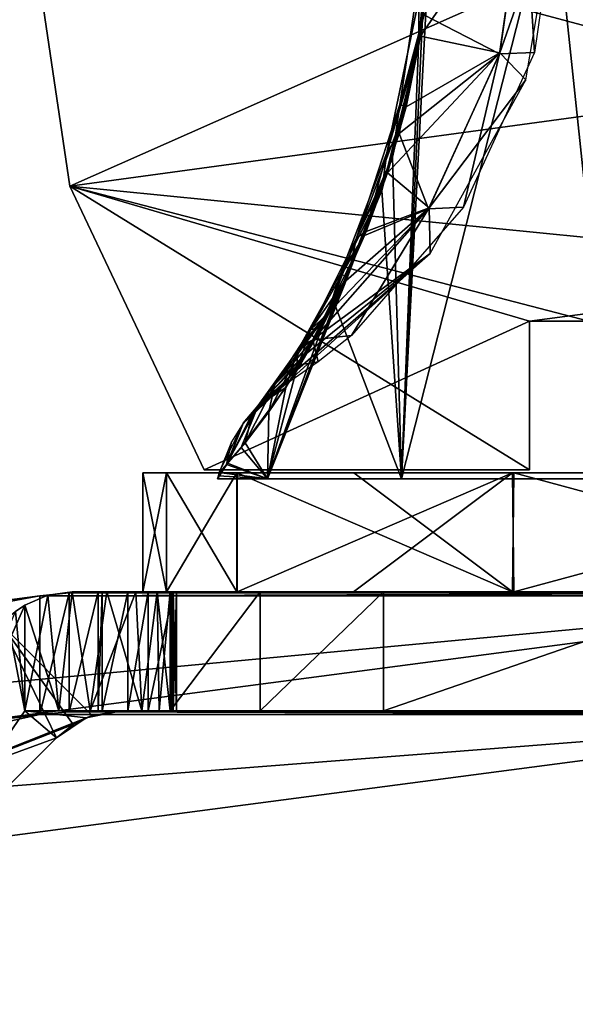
# Model space of a CAD drawing. Header units: millimetres. Extents: x -229 to 223, y -69 to 475.
# Tile 3 of 92: x -113 to -94, y -58 to -25. Entities that reach past the tile are written whole.
import ezdxf

# ---------------------------------------------------------------- set-up
doc = ezdxf.new("R2010")
doc.units = ezdxf.units.MM
doc.header["$LTSCALE"] = 65.185185
for name, color, linetype in [('10', 7, 'CONTINUOUS'), ('50', 7, 'CONTINUOUS'), ('52', 7, 'CONTINUOUS'), ('53', 7, 'CONTINUOUS'), ('57', 7, 'CONTINUOUS'), ('58', 7, 'CONTINUOUS'), ('59', 7, 'CONTINUOUS'), ('60', 7, 'CONTINUOUS'), ('712', 7, 'CONTINUOUS'), ('713', 7, 'CONTINUOUS'), ('723', 7, 'CONTINUOUS'), ('726', 7, 'CONTINUOUS'), ('728', 7, 'CONTINUOUS'), ('729', 7, 'CONTINUOUS'), ('73', 7, 'CONTINUOUS'), ('731', 7, 'CONTINUOUS'), ('732', 7, 'CONTINUOUS'), ('733', 7, 'CONTINUOUS'), ('735', 7, 'CONTINUOUS'), ('736', 7, 'CONTINUOUS'), ('737', 7, 'CONTINUOUS'), ('738', 7, 'CONTINUOUS'), ('739', 7, 'CONTINUOUS'), ('74', 7, 'CONTINUOUS'), ('75', 7, 'CONTINUOUS'), ('775', 7, 'CONTINUOUS'), ('778', 7, 'CONTINUOUS'), ('779', 7, 'CONTINUOUS'), ('780', 7, 'CONTINUOUS'), ('781', 7, 'CONTINUOUS'), ('782', 7, 'CONTINUOUS'), ('783', 7, 'CONTINUOUS'), ('8', 7, 'CONTINUOUS'), ('9', 7, 'CONTINUOUS')]:
    doc.layers.add(name, color=color, linetype=linetype)

msp = doc.modelspace()

# ---------------------------------------------------------------- linework, layer by layer
at = {"layer": '10', "color": 7, "linetype": 'Continuous'}
for points in [[(-110.95, -30.15, 1.5), (-112.5, -19.7, 1.5), (-110.95, -30.15, -1.5), (-110.95, -30.15, 1.5)], [(-112.5, -19.7, 1.5), (-112.5, -19.7, -1.5), (-110.95, -30.15, -1.5), (-112.5, -19.7, 1.5)], [(-106.433, -39.7, 1.5), (-110.95, -30.15, 1.5), (-106.433, -39.7, -1.5), (-106.433, -39.7, 1.5)], [(-110.95, -30.15, 1.5), (-110.95, -30.15, -1.5), (-106.433, -39.7, -1.5), (-110.95, -30.15, 1.5)]]:
    msp.add_3dface(points, dxfattribs=at)
at = {"layer": '50', "color": 7, "linetype": 'Continuous'}
for points in [[(-94.713, -20, -42.799), (-92.602, -40, -53.213), (-99.806, -40, -37.288), (-94.713, -20, -42.799)], [(-98.764, -20, -31.795), (-94.713, -20, -42.799), (-99.806, -40, -37.288), (-98.764, -20, -31.795)], [(-99.111, -24.722, -31.157), (-98.764, -20, -31.795), (-99.806, -40, -37.288), (-99.111, -24.722, -31.157)], [(-89.447, -20, -53.275), (-92.602, -40, -53.213), (-94.713, -20, -42.799), (-89.447, -20, -53.275)], [(-100.102, -29.175, -29.206), (-99.111, -24.722, -31.157), (-99.806, -40, -37.288), (-100.102, -29.175, -29.206)], [(-101.587, -33.129, -25.809), (-100.102, -29.175, -29.206), (-104.309, -40, -20.398), (-101.587, -33.129, -25.809)], [(-104.309, -40, -20.398), (-100.102, -29.175, -29.206), (-99.806, -40, -37.288), (-104.309, -40, -20.398)], [(-102.454, -34.864, -23.468), (-101.587, -33.129, -25.809), (-104.309, -40, -20.398), (-102.454, -34.864, -23.468)], [(-103.36, -36.412, -20.6), (-102.454, -34.864, -23.468), (-104.309, -40, -20.398), (-103.36, -36.412, -20.6)], [(-104.257, -37.739, -17.096), (-103.36, -36.412, -20.6), (-104.309, -40, -20.398), (-104.257, -37.739, -17.096)], [(-105.06, -38.784, -12.9), (-104.257, -37.739, -17.096), (-104.309, -40, -20.398), (-105.06, -38.784, -12.9)], [(-105.65, -39.476, -8.131), (-105.06, -38.784, -12.9), (-104.309, -40, -20.398), (-105.65, -39.476, -8.131)], [(-105.959, -39.892, -3), (-105.65, -39.476, -8.131), (-105.989, -40, -3), (-105.959, -39.892, -3)], [(-105.989, -40, -3), (-105.65, -39.476, -8.131), (-104.309, -40, -20.398), (-105.989, -40, -3)], [(-105.929, -39.783, -3), (-105.65, -39.476, -8.131), (-105.959, -39.892, -3), (-105.929, -39.783, -3)]]:
    msp.add_3dface(points, dxfattribs=at)
at = {"layer": '52', "color": 7, "linetype": 'Continuous'}
for points in [[(-96.495, -25.668, -15.932), (-95.686, -19.981, -16.064), (-99.161, -25.114, -27.92), (-96.495, -25.668, -15.932)], [(-99.161, -25.114, -27.92), (-95.686, -19.981, -16.064), (-98.746, -20, -28.818), (-99.161, -25.114, -27.92)], [(-96.495, -25.668, -15.932), (-94.512, -20, -3.002), (-95.686, -19.981, -16.064), (-96.495, -25.668, -15.932)], [(-95.623, -26.573, -3.001), (-94.512, -20, -3.002), (-96.495, -25.668, -15.932), (-95.623, -26.573, -3.001)], [(-99.644, -27.488, -26.793), (-96.495, -25.668, -15.932), (-99.161, -25.114, -27.92), (-99.644, -27.488, -26.793)], [(-98.867, -30.888, -15.543), (-96.495, -25.668, -15.932), (-100.274, -29.707, -25.162), (-98.867, -30.888, -15.543)], [(-100.274, -29.707, -25.162), (-96.495, -25.668, -15.932), (-99.644, -27.488, -26.793), (-100.274, -29.707, -25.162)], [(-98.867, -30.888, -15.543), (-95.623, -26.573, -3.001), (-96.495, -25.668, -15.932), (-98.867, -30.888, -15.543)], [(-98.833, -32.416, -3.001), (-95.623, -26.573, -3.001), (-98.867, -30.888, -15.543), (-98.833, -32.416, -3.001)], [(-100.993, -31.684, -23.008), (-98.867, -30.888, -15.543), (-100.274, -29.707, -25.162), (-100.993, -31.684, -23.008)], [(-102.775, -35.315, -15.188), (-98.833, -32.416, -3.001), (-98.867, -30.888, -15.543), (-102.775, -35.315, -15.188)], [(-102.775, -35.315, -15.188), (-98.867, -30.888, -15.543), (-102.286, -34.448, -17.882), (-102.775, -35.315, -15.188)], [(-102.286, -34.448, -17.882), (-98.867, -30.888, -15.543), (-101.76, -33.417, -20.225), (-102.286, -34.448, -17.882)], [(-101.76, -33.417, -20.225), (-98.867, -30.888, -15.543), (-100.993, -31.684, -23.008), (-101.76, -33.417, -20.225)], [(-103.786, -36.88, -3), (-98.833, -32.416, -3.001), (-103.565, -36.561, -8.216), (-103.786, -36.88, -3)], [(-103.565, -36.561, -8.216), (-98.833, -32.416, -3.001), (-103.121, -35.883, -12.763), (-103.565, -36.561, -8.216)], [(-103.121, -35.883, -12.763), (-98.833, -32.416, -3.001), (-102.775, -35.315, -15.188), (-103.121, -35.883, -12.763)]]:
    msp.add_3dface(points, dxfattribs=at)
at = {"layer": '53', "color": 7, "linetype": 'Continuous'}
for points in [[(-99.161, -25.114, -27.92), (-98.746, -20, -28.818), (-99.031, -21.933, -30.527), (-99.161, -25.114, -27.92)], [(-98.764, -20, -31.795), (-99.111, -24.722, -31.157), (-99.031, -21.933, -30.527), (-98.764, -20, -31.795)], [(-99.111, -24.722, -31.157), (-99.852, -27.412, -28.872), (-99.031, -21.933, -30.527), (-99.111, -24.722, -31.157)], [(-99.852, -27.412, -28.872), (-99.161, -25.114, -27.92), (-99.031, -21.933, -30.527), (-99.852, -27.412, -28.872)], [(-99.111, -24.722, -31.157), (-100.102, -29.175, -29.206), (-99.852, -27.412, -28.872), (-99.111, -24.722, -31.157)], [(-99.644, -27.488, -26.793), (-99.161, -25.114, -27.92), (-99.852, -27.412, -28.872), (-99.644, -27.488, -26.793)], [(-100.102, -29.175, -29.206), (-101.318, -31.892, -25.383), (-99.852, -27.412, -28.872), (-100.102, -29.175, -29.206)], [(-101.318, -31.892, -25.383), (-99.644, -27.488, -26.793), (-99.852, -27.412, -28.872), (-101.318, -31.892, -25.383)], [(-100.274, -29.707, -25.162), (-99.644, -27.488, -26.793), (-101.318, -31.892, -25.383), (-100.274, -29.707, -25.162)], [(-100.102, -29.175, -29.206), (-101.587, -33.129, -25.809), (-101.318, -31.892, -25.383), (-100.102, -29.175, -29.206)], [(-100.993, -31.684, -23.008), (-100.274, -29.707, -25.162), (-101.318, -31.892, -25.383), (-100.993, -31.684, -23.008)], [(-101.76, -33.417, -20.225), (-100.993, -31.684, -23.008), (-102.859, -34.982, -20.535), (-101.76, -33.417, -20.225)], [(-102.859, -34.982, -20.535), (-100.993, -31.684, -23.008), (-101.318, -31.892, -25.383), (-102.859, -34.982, -20.535)], [(-102.454, -34.864, -23.468), (-102.859, -34.982, -20.535), (-101.318, -31.892, -25.383), (-102.454, -34.864, -23.468)], [(-101.587, -33.129, -25.809), (-102.454, -34.864, -23.468), (-101.318, -31.892, -25.383), (-101.587, -33.129, -25.809)], [(-102.286, -34.448, -17.882), (-101.76, -33.417, -20.225), (-102.859, -34.982, -20.535), (-102.286, -34.448, -17.882)], [(-102.775, -35.315, -15.188), (-102.286, -34.448, -17.882), (-104.065, -36.82, -14.943), (-102.775, -35.315, -15.188)], [(-104.065, -36.82, -14.943), (-102.286, -34.448, -17.882), (-102.859, -34.982, -20.535), (-104.065, -36.82, -14.943)], [(-103.36, -36.412, -20.6), (-104.257, -37.739, -17.096), (-102.859, -34.982, -20.535), (-103.36, -36.412, -20.6)], [(-104.257, -37.739, -17.096), (-104.065, -36.82, -14.943), (-102.859, -34.982, -20.535), (-104.257, -37.739, -17.096)], [(-102.454, -34.864, -23.468), (-103.36, -36.412, -20.6), (-102.859, -34.982, -20.535), (-102.454, -34.864, -23.468)], [(-103.121, -35.883, -12.763), (-102.775, -35.315, -15.188), (-104.065, -36.82, -14.943), (-103.121, -35.883, -12.763)], [(-103.565, -36.561, -8.216), (-103.121, -35.883, -12.763), (-104.817, -37.774, -9.03), (-103.565, -36.561, -8.216)], [(-104.817, -37.774, -9.03), (-103.121, -35.883, -12.763), (-104.065, -36.82, -14.943), (-104.817, -37.774, -9.03)], [(-103.786, -36.88, -3), (-103.565, -36.561, -8.216), (-105.129, -38.132, -3), (-103.786, -36.88, -3)], [(-105.129, -38.132, -3), (-103.565, -36.561, -8.216), (-104.817, -37.774, -9.03), (-105.129, -38.132, -3)], [(-104.257, -37.739, -17.096), (-105.06, -38.784, -12.9), (-104.065, -36.82, -14.943), (-104.257, -37.739, -17.096)], [(-105.06, -38.784, -12.9), (-104.817, -37.774, -9.03), (-104.065, -36.82, -14.943), (-105.06, -38.784, -12.9)], [(-105.06, -38.784, -12.9), (-105.65, -39.476, -8.131), (-104.817, -37.774, -9.03), (-105.06, -38.784, -12.9)], [(-105.65, -39.476, -8.131), (-105.129, -38.132, -3), (-104.817, -37.774, -9.03), (-105.65, -39.476, -8.131)], [(-105.65, -39.476, -8.131), (-105.929, -39.783, -3), (-105.129, -38.132, -3), (-105.65, -39.476, -8.131)]]:
    msp.add_3dface(points, dxfattribs=at)
at = {"layer": '57', "color": 7, "linetype": 'Continuous'}
for points in [[(-92.602, -40, 53.213), (-94.713, -20, 42.799), (-99.806, -40, 37.288), (-92.602, -40, 53.213)], [(-98.764, -20, 31.795), (-99.225, -25.432, 30.942), (-99.806, -40, 37.288), (-98.764, -20, 31.795)], [(-94.713, -20, 42.799), (-98.764, -20, 31.795), (-99.806, -40, 37.288), (-94.713, -20, 42.799)], [(-92.602, -40, 53.213), (-90.237, -30.058, 53.259), (-94.713, -20, 42.799), (-92.602, -40, 53.213)], [(-90.237, -30.058, 53.259), (-89.447, -20, 53.275), (-94.713, -20, 42.799), (-90.237, -30.058, 53.259)], [(-99.225, -25.432, 30.942), (-100.462, -30.301, 28.44), (-99.806, -40, 37.288), (-99.225, -25.432, 30.942)], [(-100.462, -30.301, 28.44), (-102.058, -34.109, 24.578), (-99.806, -40, 37.288), (-100.462, -30.301, 28.44)], [(-102.058, -34.109, 24.578), (-103.693, -36.927, 19.394), (-104.309, -40, 20.398), (-102.058, -34.109, 24.578)], [(-99.806, -40, 37.288), (-102.058, -34.109, 24.578), (-104.309, -40, 20.398), (-99.806, -40, 37.288)], [(-103.693, -36.927, 19.394), (-105.188, -38.939, 12.062), (-104.309, -40, 20.398), (-103.693, -36.927, 19.394)], [(-105.188, -38.939, 12.062), (-105.689, -39.52, 7.673), (-104.309, -40, 20.398), (-105.188, -38.939, 12.062)], [(-105.689, -39.52, 7.673), (-105.929, -39.783, 3), (-104.309, -40, 20.398), (-105.689, -39.52, 7.673)], [(-105.959, -39.892, 3), (-105.989, -40, 3), (-104.309, -40, 20.398), (-105.959, -39.892, 3)], [(-105.929, -39.783, 3), (-105.959, -39.892, 3), (-104.309, -40, 20.398), (-105.929, -39.783, 3)]]:
    msp.add_3dface(points, dxfattribs=at)
at = {"layer": '58', "color": 7, "linetype": 'Continuous'}
for points in [[(-102.284, -34.444, 17.893), (-102.78, -35.323, 15.162), (-103.218, -35.547, 18.645), (-102.284, -34.444, 17.893)], [(-102.78, -35.323, 15.162), (-103.306, -36.172, 11.163), (-103.305, -35.709, 18.742), (-102.78, -35.323, 15.162)], [(-103.218, -35.547, 18.645), (-102.78, -35.323, 15.162), (-103.305, -35.709, 18.742), (-103.218, -35.547, 18.645)], [(-103.693, -36.927, 19.394), (-103.305, -35.709, 18.742), (-104.616, -37.532, 11.029), (-103.693, -36.927, 19.394)], [(-103.305, -35.709, 18.742), (-103.306, -36.172, 11.163), (-104.616, -37.532, 11.029), (-103.305, -35.709, 18.742)], [(-103.306, -36.172, 11.163), (-103.627, -36.653, 7.252), (-104.616, -37.532, 11.029), (-103.306, -36.172, 11.163)], [(-103.627, -36.653, 7.252), (-103.786, -36.88, 3), (-104.616, -37.532, 11.029), (-103.627, -36.653, 7.252)], [(-105.188, -38.939, 12.062), (-103.693, -36.927, 19.394), (-104.616, -37.532, 11.029), (-105.188, -38.939, 12.062)], [(-103.786, -36.88, 3), (-104.377, -37.319, 2.999), (-104.616, -37.532, 11.029), (-103.786, -36.88, 3)], [(-104.377, -37.319, 2.999), (-104.897, -37.841, 2.998), (-104.616, -37.532, 11.029), (-104.377, -37.319, 2.999)], [(-105.689, -39.52, 7.673), (-105.188, -38.939, 12.062), (-104.616, -37.532, 11.029), (-105.689, -39.52, 7.673)], [(-105.689, -39.52, 7.673), (-104.616, -37.532, 11.029), (-105.128, -38.131, 2.999), (-105.689, -39.52, 7.673)], [(-104.616, -37.532, 11.029), (-104.897, -37.841, 2.998), (-105.128, -38.131, 2.999), (-104.616, -37.532, 11.029)], [(-105.689, -39.52, 7.673), (-105.128, -38.131, 2.999), (-105.521, -38.755, 3.002), (-105.689, -39.52, 7.673)], [(-105.929, -39.783, 3), (-105.689, -39.52, 7.673), (-105.521, -38.755, 3.002), (-105.929, -39.783, 3)]]:
    msp.add_3dface(points, dxfattribs=at)
at = {"layer": '59', "color": 7, "linetype": 'Continuous'}
for points in [[(-95.686, -20.019, 16.064), (-96.506, -25.706, 15.93), (-99.051, -24.389, 28.164), (-95.686, -20.019, 16.064)], [(-95.686, -20.019, 16.064), (-95.331, -25.663, 3.001), (-96.506, -25.706, 15.93), (-95.686, -20.019, 16.064)], [(-94.512, -20, 3.002), (-95.331, -25.663, 3.001), (-95.686, -20.019, 16.064), (-94.512, -20, 3.002)], [(-99.051, -24.389, 28.164), (-96.506, -25.706, 15.93), (-99.875, -28.378, 26.218), (-99.051, -24.389, 28.164)], [(-96.506, -25.706, 15.93), (-98.888, -30.921, 15.539), (-99.875, -28.378, 26.218), (-96.506, -25.706, 15.93)], [(-96.506, -25.706, 15.93), (-97.719, -30.862, 3.001), (-98.888, -30.921, 15.539), (-96.506, -25.706, 15.93)], [(-95.331, -25.663, 3.001), (-97.719, -30.862, 3.001), (-96.506, -25.706, 15.93), (-95.331, -25.663, 3.001)], [(-99.875, -28.378, 26.218), (-98.888, -30.921, 15.539), (-101.044, -31.809, 22.842), (-99.875, -28.378, 26.218)], [(-101.482, -35.172, 3), (-102.78, -35.323, 15.162), (-98.888, -30.921, 15.539), (-101.482, -35.172, 3)], [(-98.888, -30.921, 15.539), (-102.78, -35.323, 15.162), (-101.044, -31.809, 22.842), (-98.888, -30.921, 15.539)], [(-97.719, -30.862, 3.001), (-101.482, -35.172, 3), (-98.888, -30.921, 15.539), (-97.719, -30.862, 3.001)], [(-101.044, -31.809, 22.842), (-102.78, -35.323, 15.162), (-101.671, -33.23, 20.586), (-101.044, -31.809, 22.842)], [(-102.78, -35.323, 15.162), (-102.284, -34.444, 17.893), (-101.671, -33.23, 20.586), (-102.78, -35.323, 15.162)], [(-103.306, -36.172, 11.163), (-102.78, -35.323, 15.162), (-102.604, -36.067, 3), (-103.306, -36.172, 11.163)], [(-102.604, -36.067, 3), (-102.78, -35.323, 15.162), (-101.482, -35.172, 3), (-102.604, -36.067, 3)], [(-103.786, -36.88, 3), (-103.306, -36.172, 11.163), (-102.604, -36.067, 3), (-103.786, -36.88, 3)], [(-103.786, -36.88, 3), (-103.627, -36.653, 7.252), (-103.306, -36.172, 11.163), (-103.786, -36.88, 3)]]:
    msp.add_3dface(points, dxfattribs=at)
at = {"layer": '60', "color": 7, "linetype": 'Continuous'}
for points in [[(-99.225, -25.432, 30.942), (-98.764, -20, 31.795), (-99.202, -23.812, 30.197), (-99.225, -25.432, 30.942)], [(-99.225, -25.432, 30.942), (-99.202, -23.812, 30.197), (-100.292, -29.033, 27.906), (-99.225, -25.432, 30.942)], [(-99.202, -23.812, 30.197), (-99.051, -24.389, 28.164), (-100.292, -29.033, 27.906), (-99.202, -23.812, 30.197)], [(-99.051, -24.389, 28.164), (-99.875, -28.378, 26.218), (-100.292, -29.033, 27.906), (-99.051, -24.389, 28.164)], [(-100.462, -30.301, 28.44), (-99.225, -25.432, 30.942), (-100.292, -29.033, 27.906), (-100.462, -30.301, 28.44)], [(-99.875, -28.378, 26.218), (-101.044, -31.809, 22.842), (-100.292, -29.033, 27.906), (-99.875, -28.378, 26.218)], [(-100.462, -30.301, 28.44), (-100.292, -29.033, 27.906), (-101.846, -33.069, 23.9), (-100.462, -30.301, 28.44)], [(-100.292, -29.033, 27.906), (-101.044, -31.809, 22.842), (-101.846, -33.069, 23.9), (-100.292, -29.033, 27.906)], [(-102.058, -34.109, 24.578), (-100.462, -30.301, 28.44), (-101.846, -33.069, 23.9), (-102.058, -34.109, 24.578)], [(-101.044, -31.809, 22.842), (-101.671, -33.23, 20.586), (-101.846, -33.069, 23.9), (-101.044, -31.809, 22.842)], [(-103.305, -35.709, 18.742), (-102.058, -34.109, 24.578), (-101.846, -33.069, 23.9), (-103.305, -35.709, 18.742)], [(-103.218, -35.547, 18.645), (-103.305, -35.709, 18.742), (-101.846, -33.069, 23.9), (-103.218, -35.547, 18.645)], [(-102.284, -34.444, 17.893), (-103.218, -35.547, 18.645), (-101.846, -33.069, 23.9), (-102.284, -34.444, 17.893)], [(-101.671, -33.23, 20.586), (-102.284, -34.444, 17.893), (-101.846, -33.069, 23.9), (-101.671, -33.23, 20.586)], [(-103.693, -36.927, 19.394), (-102.058, -34.109, 24.578), (-103.305, -35.709, 18.742), (-103.693, -36.927, 19.394)]]:
    msp.add_3dface(points, dxfattribs=at)
at = {"layer": '712', "color": 7, "linetype": 'Continuous'}
for points in [[(-112.468, -47.8, -19), (-111.326, -47.8, -19.134), (-109.216, -47.8, -19), (-112.468, -47.8, -19)], [(-112.468, -47.8, 19), (-109.216, -47.8, 19), (-111.326, -47.8, 19.134), (-112.468, -47.8, 19)], [(-111.326, -47.8, -19.134), (-110.272, -47.8, -19.509), (-109.216, -47.8, -19), (-111.326, -47.8, -19.134)], [(-111.326, -47.8, 19.134), (-109.216, -47.8, 19), (-110.272, -47.8, 19.509), (-111.326, -47.8, 19.134)], [(-110.272, -47.8, -19.509), (-108.533, -47.8, -20.915), (-109.216, -47.8, -19), (-110.272, -47.8, -19.509)], [(-110.272, -47.8, 19.509), (-109.216, -47.8, 19), (-108.533, -47.8, 20.915), (-110.272, -47.8, 19.509)], [(-109.998, -47.8, 28.866), (-109.868, -47.8, 28.791), (-79.998, -47.8, 80.828), (-109.998, -47.8, 28.866)], [(-109.868, -47.8, 28.791), (-109.009, -47.8, 28.163), (-79.998, -47.8, 80.828), (-109.868, -47.8, 28.791)], [(-109.216, -47.8, -19), (-108.533, -47.8, -20.915), (-109.216, -47.8, 19), (-109.216, -47.8, -19)], [(-109.216, -47.8, 19), (-108.533, -47.8, -20.915), (-108.533, -47.8, 20.915), (-109.216, -47.8, 19)], [(-109.009, -47.8, 28.163), (-108.316, -47.8, 27.39), (-79.998, -47.8, 80.828), (-109.009, -47.8, 28.163)], [(-108.533, -47.8, -20.915), (-107.947, -47.8, -21.868), (-108.533, -47.8, 20.915), (-108.533, -47.8, -20.915)], [(-108.533, -47.8, 20.915), (-107.947, -47.8, -21.868), (-107.947, -47.8, 21.868), (-108.533, -47.8, 20.915)], [(-108.316, -47.8, 27.39), (-107.476, -47.8, 25.49), (-79.998, -47.8, 80.828), (-108.316, -47.8, 27.39)], [(-107.947, -47.8, -21.868), (-107.578, -47.8, -22.957), (-107.947, -47.8, 21.868), (-107.947, -47.8, -21.868)], [(-107.947, -47.8, 21.868), (-107.578, -47.8, -22.957), (-107.578, -47.8, 22.957), (-107.947, -47.8, 21.868)], [(-107.578, -47.8, -22.957), (-104.559, -47.8, -34.162), (-107.578, -47.8, 22.957), (-107.578, -47.8, -22.957)], [(-107.578, -47.8, 22.957), (-104.559, -47.8, -34.162), (-107.531, -47.8, 23.177), (-107.578, -47.8, 22.957)], [(-107.531, -47.8, 23.177), (-104.559, -47.8, -34.162), (-107.483, -47.8, 23.398), (-107.531, -47.8, 23.177)], [(-107.483, -47.8, 23.398), (-104.559, -47.8, -34.162), (-107.37, -47.8, 24.456), (-107.483, -47.8, 23.398)], [(-107.37, -47.8, 24.456), (-88.818, -47.8, -64.894), (-107.476, -47.8, 25.49), (-107.37, -47.8, 24.456)], [(-107.476, -47.8, 25.49), (-88.818, -47.8, -64.894), (-79.998, -47.8, 80.828), (-107.476, -47.8, 25.49)], [(-100.401, -47.8, -44.938), (-88.818, -47.8, -64.894), (-107.37, -47.8, 24.456), (-100.401, -47.8, -44.938)], [(-104.559, -47.8, -34.162), (-100.401, -47.8, -44.938), (-107.37, -47.8, 24.456), (-104.559, -47.8, -34.162)]]:
    msp.add_3dface(points, dxfattribs=at)
at = {"layer": '713', "color": 7, "linetype": 'Continuous'}
for points in [[(-110.873, -43.8, 19.261), (-109.706, -43.8, 19.832), (-110.873, -43.8, -19.261), (-110.873, -43.8, 19.261)], [(-110.873, -43.8, -19.261), (-109.706, -43.8, 19.832), (-109.706, -43.8, -19.832), (-110.873, -43.8, -19.261)], [(-109.998, -43.8, 28.866), (-79.998, -43.8, 80.828), (-109.868, -43.8, 28.791), (-109.998, -43.8, 28.866)], [(-109.868, -43.8, 28.791), (-79.998, -43.8, 80.828), (-109.009, -43.8, 28.163), (-109.868, -43.8, 28.791)], [(-109.706, -43.8, 19.832), (-108.737, -43.8, 20.674), (-109.706, -43.8, -19.832), (-109.706, -43.8, 19.832)], [(-109.706, -43.8, -19.832), (-108.737, -43.8, 20.674), (-108.737, -43.8, -20.674), (-109.706, -43.8, -19.832)], [(-109.009, -43.8, 28.163), (-79.998, -43.8, 80.828), (-108.316, -43.8, 27.39), (-109.009, -43.8, 28.163)], [(-108.737, -43.8, 20.674), (-108.012, -43.8, 21.732), (-108.737, -43.8, -20.674), (-108.737, -43.8, 20.674)], [(-108.737, -43.8, -20.674), (-108.012, -43.8, 21.732), (-108.012, -43.8, -21.732), (-108.737, -43.8, -20.674)], [(-108.316, -43.8, 27.39), (-79.998, -43.8, 80.828), (-107.476, -43.8, 25.49), (-108.316, -43.8, 27.39)], [(-108.012, -43.8, 21.732), (-107.578, -43.8, 22.957), (-108.012, -43.8, -21.732), (-108.012, -43.8, 21.732)], [(-108.012, -43.8, -21.732), (-107.578, -43.8, 22.957), (-107.578, -43.8, -22.957), (-108.012, -43.8, -21.732)], [(-107.483, -43.8, 23.398), (-107.37, -43.8, 24.456), (-107.578, -43.8, -22.957), (-107.483, -43.8, 23.398)], [(-107.578, -43.8, -22.957), (-107.37, -43.8, 24.456), (-104.559, -43.8, -34.162), (-107.578, -43.8, -22.957)], [(-107.531, -43.8, 23.177), (-107.483, -43.8, 23.398), (-107.578, -43.8, -22.957), (-107.531, -43.8, 23.177)], [(-107.578, -43.8, 22.957), (-107.531, -43.8, 23.177), (-107.578, -43.8, -22.957), (-107.578, -43.8, 22.957)], [(-107.476, -43.8, 25.49), (-79.998, -43.8, 80.828), (-107.37, -43.8, 24.456), (-107.476, -43.8, 25.49)], [(-107.37, -43.8, 24.456), (-79.998, -43.8, 80.828), (-104.559, -43.8, -34.162), (-107.37, -43.8, 24.456)], [(-104.559, -43.8, -34.162), (-79.998, -43.8, 80.828), (-100.401, -43.8, -44.938), (-104.559, -43.8, -34.162)], [(-100.401, -43.8, -44.938), (-79.998, -43.8, 80.828), (-88.818, -43.8, -64.894), (-100.401, -43.8, -44.938)]]:
    msp.add_3dface(points, dxfattribs=at)
at = {"layer": '723', "color": 7, "linetype": 'Continuous'}
for points in [[(-104.559, -47.8, -34.162), (-107.578, -47.8, -22.957), (-104.559, -43.8, -34.162), (-104.559, -47.8, -34.162)], [(-107.578, -47.8, -22.957), (-107.578, -43.8, -22.957), (-104.559, -43.8, -34.162), (-107.578, -47.8, -22.957)], [(-100.401, -47.8, -44.938), (-104.559, -47.8, -34.162), (-100.401, -43.8, -44.938), (-100.401, -47.8, -44.938)], [(-104.559, -47.8, -34.162), (-104.559, -43.8, -34.162), (-100.401, -43.8, -44.938), (-104.559, -47.8, -34.162)], [(-88.818, -47.8, -64.894), (-100.401, -47.8, -44.938), (-88.818, -43.8, -64.894), (-88.818, -47.8, -64.894)], [(-100.401, -47.8, -44.938), (-100.401, -43.8, -44.938), (-88.818, -43.8, -64.894), (-100.401, -47.8, -44.938)]]:
    msp.add_3dface(points, dxfattribs=at)
at = {"layer": '726', "color": 7, "linetype": 'Continuous'}
for points in [[(-107.578, -47.8, 22.957), (-107.531, -47.8, 23.177), (-107.578, -43.8, 22.957), (-107.578, -47.8, 22.957)], [(-107.531, -47.8, 23.177), (-107.531, -43.8, 23.177), (-107.578, -43.8, 22.957), (-107.531, -47.8, 23.177)], [(-107.531, -47.8, 23.177), (-107.483, -47.8, 23.398), (-107.531, -43.8, 23.177), (-107.531, -47.8, 23.177)], [(-107.483, -47.8, 23.398), (-107.483, -43.8, 23.398), (-107.531, -43.8, 23.177), (-107.483, -47.8, 23.398)]]:
    msp.add_3dface(points, dxfattribs=at)
at = {"layer": '728', "color": 7, "linetype": 'Continuous'}
for points in [[(-111.326, -47.8, -19.134), (-112.468, -47.8, -19), (-111.694, -43.911, -19.06), (-111.326, -47.8, -19.134)], [(-112.468, -47.8, -19), (-112.468, -44.242, -19), (-111.694, -43.911, -19.06), (-112.468, -47.8, -19)], [(-110.873, -43.8, -19.261), (-111.326, -47.8, -19.134), (-111.694, -43.911, -19.06), (-110.873, -43.8, -19.261)], [(-110.272, -47.8, -19.509), (-111.326, -47.8, -19.134), (-110.873, -43.8, -19.261), (-110.272, -47.8, -19.509)], [(-110.272, -47.8, -19.509), (-110.873, -43.8, -19.261), (-109.706, -43.8, -19.832), (-110.272, -47.8, -19.509)], [(-108.533, -47.8, -20.915), (-110.272, -47.8, -19.509), (-108.737, -43.8, -20.674), (-108.533, -47.8, -20.915)], [(-110.272, -47.8, -19.509), (-109.706, -43.8, -19.832), (-108.737, -43.8, -20.674), (-110.272, -47.8, -19.509)], [(-108.533, -47.8, -20.915), (-108.737, -43.8, -20.674), (-108.012, -43.8, -21.732), (-108.533, -47.8, -20.915)], [(-107.947, -47.8, -21.868), (-108.533, -47.8, -20.915), (-108.012, -43.8, -21.732), (-107.947, -47.8, -21.868)], [(-107.947, -47.8, -21.868), (-108.012, -43.8, -21.732), (-107.578, -43.8, -22.957), (-107.947, -47.8, -21.868)], [(-107.578, -47.8, -22.957), (-107.947, -47.8, -21.868), (-107.578, -43.8, -22.957), (-107.578, -47.8, -22.957)]]:
    msp.add_3dface(points, dxfattribs=at)
at = {"layer": '729', "color": 7, "linetype": 'Continuous'}
for points in [[(-112.468, -44.242, -19), (-112.468, -47.8, -19), (-116.793, -54.093, -19), (-112.468, -44.242, -19)], [(-112.781, -44.457, -19), (-112.468, -44.242, -19), (-116.793, -54.093, -19), (-112.781, -44.457, -19)], [(-116.793, -54.093, -19), (-112.468, -47.8, -19), (-111.408, -48.708, -19), (-116.793, -54.093, -19)], [(-112.468, -47.8, -19), (-109.216, -47.8, -19), (-110.402, -48.036, -19), (-112.468, -47.8, -19)], [(-111.408, -48.708, -19), (-112.468, -47.8, -19), (-110.402, -48.036, -19), (-111.408, -48.708, -19)]]:
    msp.add_3dface(points, dxfattribs=at)
at = {"layer": '73', "color": 7, "linetype": 'Continuous'}
for points in [[(-108.5, -39.8), (-107.707, -39.8, -13.09), (-108.5, -43.8), (-108.5, -39.8)], [(-108.5, -43.8), (-107.707, -39.8, -13.09), (-107.705, -43.8, -13.111), (-108.5, -43.8)], [(-107.707, -39.8, -13.09), (-105.341, -39.8, -25.988), (-107.705, -43.8, -13.111), (-107.707, -39.8, -13.09)], [(-107.705, -43.8, -13.111), (-105.341, -39.8, -25.988), (-105.329, -43.8, -26.039), (-107.705, -43.8, -13.111)], [(-105.341, -39.8, -25.988), (-96.071, -39.8, -50.424), (-105.329, -43.8, -26.039), (-105.341, -39.8, -25.988)], [(-105.329, -43.8, -26.039), (-96.071, -39.8, -50.424), (-101.411, -43.8, -38.575), (-105.329, -43.8, -26.039)], [(-101.411, -43.8, -38.575), (-96.071, -39.8, -50.424), (-96.025, -43.8, -50.512), (-101.411, -43.8, -38.575)], [(-96.071, -39.8, -50.424), (-81.22, -39.8, -71.94), (-96.025, -43.8, -50.512), (-96.071, -39.8, -50.424)], [(-96.025, -43.8, -50.512), (-81.22, -39.8, -71.94), (-81.159, -43.8, -72.01), (-96.025, -43.8, -50.512)]]:
    msp.add_3dface(points, dxfattribs=at)
at = {"layer": '731', "color": 7, "linetype": 'Continuous'}
for points in [[(-111.694, -43.911, -19.06), (-112.468, -44.242, -19), (-111.694, -43.911, 19.06), (-111.694, -43.911, -19.06)], [(-111.694, -43.911, 19.06), (-112.468, -44.242, -19), (-112.468, -44.242, 19), (-111.694, -43.911, 19.06)], [(-110.873, -43.8, 19.261), (-110.873, -43.8, -19.261), (-111.694, -43.911, -19.06), (-110.873, -43.8, 19.261)], [(-110.873, -43.8, 19.261), (-111.694, -43.911, -19.06), (-111.694, -43.911, 19.06), (-110.873, -43.8, 19.261)], [(-112.468, -44.242, -19), (-112.781, -44.457, -19), (-112.468, -44.242, 19), (-112.468, -44.242, -19)], [(-112.468, -44.242, 19), (-112.781, -44.457, -19), (-112.781, -44.457, 19), (-112.468, -44.242, 19)]]:
    msp.add_3dface(points, dxfattribs=at)
at = {"layer": '732', "color": 7, "linetype": 'Continuous'}
for points in [[(-111.326, -47.8, 19.134), (-111.694, -43.911, 19.06), (-112.468, -44.242, 19), (-111.326, -47.8, 19.134)], [(-111.326, -47.8, 19.134), (-110.873, -43.8, 19.261), (-111.694, -43.911, 19.06), (-111.326, -47.8, 19.134)], [(-111.326, -47.8, 19.134), (-110.272, -47.8, 19.509), (-110.873, -43.8, 19.261), (-111.326, -47.8, 19.134)], [(-110.272, -47.8, 19.509), (-109.706, -43.8, 19.832), (-110.873, -43.8, 19.261), (-110.272, -47.8, 19.509)], [(-110.272, -47.8, 19.509), (-108.533, -47.8, 20.915), (-109.706, -43.8, 19.832), (-110.272, -47.8, 19.509)], [(-108.533, -47.8, 20.915), (-108.737, -43.8, 20.674), (-109.706, -43.8, 19.832), (-108.533, -47.8, 20.915)], [(-108.533, -47.8, 20.915), (-108.012, -43.8, 21.732), (-108.737, -43.8, 20.674), (-108.533, -47.8, 20.915)], [(-108.533, -47.8, 20.915), (-107.947, -47.8, 21.868), (-108.012, -43.8, 21.732), (-108.533, -47.8, 20.915)], [(-107.947, -47.8, 21.868), (-107.578, -47.8, 22.957), (-108.012, -43.8, 21.732), (-107.947, -47.8, 21.868)], [(-107.578, -47.8, 22.957), (-107.578, -43.8, 22.957), (-108.012, -43.8, 21.732), (-107.578, -47.8, 22.957)], [(-112.468, -47.8, 19), (-111.326, -47.8, 19.134), (-112.468, -44.242, 19), (-112.468, -47.8, 19)]]:
    msp.add_3dface(points, dxfattribs=at)
at = {"layer": '733', "color": 7, "linetype": 'Continuous'}
for points in [[(-112.468, -47.8, 19), (-112.468, -44.242, 19), (-112.781, -44.457, 19), (-112.468, -47.8, 19)], [(-112.468, -47.8, 19), (-112.781, -44.457, 19), (-113.065, -44.708, 19), (-112.468, -47.8, 19)], [(-112.468, -47.8, 19), (-113.065, -44.708, 19), (-116.793, -54.093, 19), (-112.468, -47.8, 19)], [(-111.408, -48.708, 19), (-112.468, -47.8, 19), (-116.793, -54.093, 19), (-111.408, -48.708, 19)], [(-109.216, -47.8, 19), (-112.468, -47.8, 19), (-110.402, -48.036, 19), (-109.216, -47.8, 19)], [(-110.402, -48.036, 19), (-112.468, -47.8, 19), (-111.408, -48.708, 19), (-110.402, -48.036, 19)]]:
    msp.add_3dface(points, dxfattribs=at)
at = {"layer": '735', "color": 7, "linetype": 'Continuous'}
for points in [[(-110.402, -48.036, -19), (-110.198, -47.96, -14), (-110.847, -48.264, -14), (-110.402, -48.036, -19)], [(-110.198, -47.96, 14), (-110.402, -48.036, 19), (-110.847, -48.264, 14), (-110.198, -47.96, 14)], [(-110.402, -48.036, -19), (-109.216, -47.8, -19), (-110.198, -47.96, -14), (-110.402, -48.036, -19)], [(-109.216, -47.8, 19), (-110.402, -48.036, 19), (-110.198, -47.96, 14), (-109.216, -47.8, 19)], [(-109.216, -47.8, -19), (-109.216, -47.8, 19), (-110.198, -47.96, 14), (-109.216, -47.8, -19)], [(-110.198, -47.96, -14), (-109.216, -47.8, -19), (-110.198, -47.96, 14), (-110.198, -47.96, -14)], [(-111.408, -48.708, -19), (-110.402, -48.036, -19), (-111.408, -48.708, -14), (-111.408, -48.708, -19)], [(-111.408, -48.708, -14), (-110.402, -48.036, -19), (-110.847, -48.264, -14), (-111.408, -48.708, -14)], [(-110.402, -48.036, 19), (-111.408, -48.708, 19), (-110.847, -48.264, 14), (-110.402, -48.036, 19)], [(-110.847, -48.264, 14), (-111.408, -48.708, 19), (-111.408, -48.708, 14), (-110.847, -48.264, 14)]]:
    msp.add_3dface(points, dxfattribs=at)
at = {"layer": '736', "color": 7, "linetype": 'Continuous'}
for points in [[(-110.198, -47.96, -14), (-113.257, -44.901, -14), (-120.328, -51.972, -14), (-110.198, -47.96, -14)], [(-110.847, -48.264, -14), (-110.198, -47.96, -14), (-120.328, -51.972, -14), (-110.847, -48.264, -14)], [(-111.408, -48.708, -14), (-110.847, -48.264, -14), (-120.328, -51.972, -14), (-111.408, -48.708, -14)], [(-117.5, -54.8, -14), (-111.408, -48.708, -14), (-120.328, -51.972, -14), (-117.5, -54.8, -14)]]:
    msp.add_3dface(points, dxfattribs=at)
at = {"layer": '737', "color": 7, "linetype": 'Continuous'}
for points in [[(-110.198, -47.96, -14), (-110.198, -47.96, 14), (-113.257, -44.901, -14), (-110.198, -47.96, -14)], [(-113.257, -44.901, -14), (-110.198, -47.96, 14), (-113.257, -44.901, 14), (-113.257, -44.901, -14)]]:
    msp.add_3dface(points, dxfattribs=at)
at = {"layer": '738', "color": 7, "linetype": 'Continuous'}
for points in [[(-113.257, -44.901, 14), (-111.408, -48.708, 14), (-117.5, -54.8, 14), (-113.257, -44.901, 14)], [(-110.198, -47.96, 14), (-110.847, -48.264, 14), (-113.257, -44.901, 14), (-110.198, -47.96, 14)], [(-110.847, -48.264, 14), (-111.408, -48.708, 14), (-113.257, -44.901, 14), (-110.847, -48.264, 14)]]:
    msp.add_3dface(points, dxfattribs=at)
at = {"layer": '739', "color": 7, "linetype": 'Continuous'}
for points in [[(-117.5, -54.8, 14), (-111.408, -48.708, 19), (-120.328, -57.628, 14), (-117.5, -54.8, 14)], [(-120.328, -57.628, 14), (-111.408, -48.708, 19), (-120.206, -57.506, 15.303), (-120.328, -57.628, 14)], [(-120.206, -57.506, 15.303), (-111.408, -48.708, 19), (-119.852, -57.152, 16.505), (-120.206, -57.506, 15.303)], [(-111.408, -48.708, -14), (-117.5, -54.8, -14), (-120.206, -57.506, -15.303), (-111.408, -48.708, -14)], [(-119.852, -57.152, -16.504), (-111.408, -48.708, -14), (-120.206, -57.506, -15.303), (-119.852, -57.152, -16.504)], [(-119.852, -57.152, 16.505), (-111.408, -48.708, 19), (-118.564, -55.864, 18.327), (-119.852, -57.152, 16.505)], [(-118.564, -55.864, -18.326), (-111.408, -48.708, -14), (-119.852, -57.152, -16.504), (-118.564, -55.864, -18.326)], [(-118.564, -55.864, 18.327), (-111.408, -48.708, 19), (-117.714, -55.014, 18.827), (-118.564, -55.864, 18.327)], [(-117.714, -55.014, -18.827), (-111.408, -48.708, -14), (-118.564, -55.864, -18.326), (-117.714, -55.014, -18.827)], [(-116.793, -54.093, -19), (-111.408, -48.708, -14), (-117.714, -55.014, -18.827), (-116.793, -54.093, -19)], [(-111.408, -48.708, 19), (-116.793, -54.093, 19), (-117.714, -55.014, 18.827), (-111.408, -48.708, 19)], [(-111.408, -48.708, 14), (-111.408, -48.708, 19), (-117.5, -54.8, 14), (-111.408, -48.708, 14)], [(-116.793, -54.093, -19), (-111.408, -48.708, -19), (-111.408, -48.708, -14), (-116.793, -54.093, -19)]]:
    msp.add_3dface(points, dxfattribs=at)
at = {"layer": '74', "color": 7, "linetype": 'Continuous'}
for points in [[(-108.5, -39.8), (-108.5, -43.8), (-107.708, -43.8, 13.085), (-108.5, -39.8)], [(-107.704, -39.8, 13.117), (-108.5, -39.8), (-107.708, -43.8, 13.085), (-107.704, -39.8, 13.117)], [(-105.343, -43.8, 25.983), (-107.704, -39.8, 13.117), (-107.708, -43.8, 13.085), (-105.343, -43.8, 25.983)], [(-105.327, -39.8, 26.043), (-107.704, -39.8, 13.117), (-105.343, -43.8, 25.983), (-105.327, -39.8, 26.043)], [(-96.072, -43.8, 50.423), (-105.327, -39.8, 26.043), (-105.343, -43.8, 25.983), (-96.072, -43.8, 50.423)], [(-101.409, -39.8, 38.577), (-105.327, -39.8, 26.043), (-96.072, -43.8, 50.423), (-101.409, -39.8, 38.577)], [(-96.024, -39.8, 50.513), (-101.409, -39.8, 38.577), (-96.072, -43.8, 50.423), (-96.024, -39.8, 50.513)], [(-81.218, -43.8, 71.943), (-96.024, -39.8, 50.513), (-96.072, -43.8, 50.423), (-81.218, -43.8, 71.943)], [(-81.161, -39.8, 72.007), (-96.024, -39.8, 50.513), (-81.218, -43.8, 71.943), (-81.161, -39.8, 72.007)]]:
    msp.add_3dface(points, dxfattribs=at)
at = {"layer": '75', "color": 7, "linetype": 'Continuous'}
for points in [[(108.5, -39.8), (107.704, -39.8, -13.117), (-108.5, -39.8), (108.5, -39.8)], [(108.5, -39.8), (-108.5, -39.8), (-107.704, -39.8, 13.117), (108.5, -39.8)], [(107.704, -39.8, -13.117), (-107.707, -39.8, -13.09), (-108.5, -39.8), (107.704, -39.8, -13.117)], [(107.704, -39.8, -13.117), (-105.341, -39.8, -25.988), (-107.707, -39.8, -13.09), (107.704, -39.8, -13.117)], [(108.5, -39.8), (-107.704, -39.8, 13.117), (107.707, -39.8, 13.09), (108.5, -39.8)], [(-107.704, -39.8, 13.117), (-105.327, -39.8, 26.043), (105.341, -39.8, 25.988), (-107.704, -39.8, 13.117)], [(-107.704, -39.8, 13.117), (105.341, -39.8, 25.988), (107.707, -39.8, 13.09), (-107.704, -39.8, 13.117)], [(107.704, -39.8, -13.117), (105.327, -39.8, -26.043), (-105.341, -39.8, -25.988), (107.704, -39.8, -13.117)], [(105.327, -39.8, -26.043), (101.409, -39.8, -38.577), (-105.341, -39.8, -25.988), (105.327, -39.8, -26.043)], [(101.409, -39.8, -38.577), (-96.071, -39.8, -50.424), (-105.341, -39.8, -25.988), (101.409, -39.8, -38.577)], [(-105.327, -39.8, 26.043), (-101.409, -39.8, 38.577), (105.341, -39.8, 25.988), (-105.327, -39.8, 26.043)], [(-101.409, -39.8, 38.577), (-96.024, -39.8, 50.513), (96.071, -39.8, 50.424), (-101.409, -39.8, 38.577)], [(-101.409, -39.8, 38.577), (96.071, -39.8, 50.424), (105.341, -39.8, 25.988), (-101.409, -39.8, 38.577)], [(101.409, -39.8, -38.577), (96.024, -39.8, -50.513), (-96.071, -39.8, -50.424), (101.409, -39.8, -38.577)], [(96.024, -39.8, -50.513), (-81.22, -39.8, -71.94), (-96.071, -39.8, -50.424), (96.024, -39.8, -50.513)], [(-96.024, -39.8, 50.513), (-81.161, -39.8, 72.007), (81.22, -39.8, 71.94), (-96.024, -39.8, 50.513)], [(-96.024, -39.8, 50.513), (81.22, -39.8, 71.94), (96.071, -39.8, 50.424), (-96.024, -39.8, 50.513)]]:
    msp.add_3dface(points, dxfattribs=at)
at = {"layer": '775', "color": 7, "linetype": 'Continuous'}
for points in [[(-81.959, -43.929, 81.96), (-156.015, -53.671, 124.716), (-81.959, -47.929, 81.96), (-81.959, -43.929, 81.96)], [(-81.959, -47.929, 81.96), (-156.015, -53.671, 124.716), (-156.015, -57.671, 124.716), (-81.959, -47.929, 81.96)]]:
    msp.add_3dface(points, dxfattribs=at)
at = {"layer": '778', "color": 7, "linetype": 'Continuous'}
for points in [[(-156.015, -57.671, 124.716), (-186.015, -57.671, 72.755), (-111.959, -47.929, 29.998), (-156.015, -57.671, 124.716)], [(-81.959, -47.929, 81.96), (-156.015, -57.671, 124.716), (-111.959, -47.929, 29.998), (-81.959, -47.929, 81.96)]]:
    msp.add_3dface(points, dxfattribs=at)
at = {"layer": '779', "color": 7, "linetype": 'Continuous'}
for points in [[(-81.959, -47.929, 81.96), (-111.959, -47.929, 29.998), (-110.98, -47.832, 29.433), (-81.959, -47.929, 81.96)], [(-109.998, -47.8, 28.866), (-80.98, -47.832, 81.395), (-110.98, -47.832, 29.433), (-109.998, -47.8, 28.866)], [(-80.98, -47.832, 81.395), (-81.959, -47.929, 81.96), (-110.98, -47.832, 29.433), (-80.98, -47.832, 81.395)], [(-109.998, -47.8, 28.866), (-79.998, -47.8, 80.828), (-80.98, -47.832, 81.395), (-109.998, -47.8, 28.866)]]:
    msp.add_3dface(points, dxfattribs=at)
at = {"layer": '780', "color": 7, "linetype": 'Continuous'}
for points in [[(-111.959, -47.929, 29.998), (-186.015, -57.671, 72.755), (-111.959, -43.929, 29.998), (-111.959, -47.929, 29.998)], [(-111.959, -43.929, 29.998), (-186.015, -57.671, 72.755), (-186.015, -53.671, 72.755), (-111.959, -43.929, 29.998)], [(-110.98, -47.832, 29.433), (-111.959, -47.929, 29.998), (-110.98, -43.832, 29.433), (-110.98, -47.832, 29.433)], [(-110.98, -43.832, 29.433), (-111.959, -47.929, 29.998), (-111.959, -43.929, 29.998), (-110.98, -43.832, 29.433)], [(-109.998, -43.8, 28.866), (-109.998, -47.8, 28.866), (-110.98, -47.832, 29.433), (-109.998, -43.8, 28.866)], [(-109.998, -43.8, 28.866), (-110.98, -47.832, 29.433), (-110.98, -43.832, 29.433), (-109.998, -43.8, 28.866)], [(-109.868, -47.8, 28.791), (-109.998, -47.8, 28.866), (-109.868, -43.8, 28.791), (-109.868, -47.8, 28.791)], [(-109.998, -47.8, 28.866), (-109.998, -43.8, 28.866), (-109.868, -43.8, 28.791), (-109.998, -47.8, 28.866)]]:
    msp.add_3dface(points, dxfattribs=at)
at = {"layer": '781', "color": 7, "linetype": 'Continuous'}
for points in [[(-109.009, -47.8, 28.163), (-109.868, -47.8, 28.791), (-109.009, -43.8, 28.163), (-109.009, -47.8, 28.163)], [(-109.868, -47.8, 28.791), (-109.868, -43.8, 28.791), (-109.009, -43.8, 28.163), (-109.868, -47.8, 28.791)], [(-108.316, -47.8, 27.39), (-109.009, -47.8, 28.163), (-108.316, -43.8, 27.39), (-108.316, -47.8, 27.39)], [(-109.009, -47.8, 28.163), (-109.009, -43.8, 28.163), (-108.316, -43.8, 27.39), (-109.009, -47.8, 28.163)], [(-107.476, -47.8, 25.49), (-108.316, -47.8, 27.39), (-107.476, -43.8, 25.49), (-107.476, -47.8, 25.49)], [(-108.316, -47.8, 27.39), (-108.316, -43.8, 27.39), (-107.476, -43.8, 25.49), (-108.316, -47.8, 27.39)], [(-107.483, -47.8, 23.398), (-107.37, -47.8, 24.456), (-107.483, -43.8, 23.398), (-107.483, -47.8, 23.398)], [(-107.37, -47.8, 24.456), (-107.37, -43.8, 24.456), (-107.483, -43.8, 23.398), (-107.37, -47.8, 24.456)], [(-107.37, -47.8, 24.456), (-107.476, -47.8, 25.49), (-107.37, -43.8, 24.456), (-107.37, -47.8, 24.456)], [(-107.476, -47.8, 25.49), (-107.476, -43.8, 25.49), (-107.37, -43.8, 24.456), (-107.476, -47.8, 25.49)]]:
    msp.add_3dface(points, dxfattribs=at)
at = {"layer": '782', "color": 7, "linetype": 'Continuous'}
for points in [[(-81.959, -43.929, 81.96), (-80.98, -43.832, 81.395), (-111.959, -43.929, 29.998), (-81.959, -43.929, 81.96)], [(-80.98, -43.832, 81.395), (-110.98, -43.832, 29.433), (-111.959, -43.929, 29.998), (-80.98, -43.832, 81.395)], [(-79.998, -43.8, 80.828), (-109.998, -43.8, 28.866), (-110.98, -43.832, 29.433), (-79.998, -43.8, 80.828)], [(-80.98, -43.832, 81.395), (-79.998, -43.8, 80.828), (-110.98, -43.832, 29.433), (-80.98, -43.832, 81.395)]]:
    msp.add_3dface(points, dxfattribs=at)
at = {"layer": '783', "color": 7, "linetype": 'Continuous'}
for points in [[(-156.015, -53.671, 124.716), (-81.959, -43.929, 81.96), (-186.015, -53.671, 72.755), (-156.015, -53.671, 124.716)], [(-81.959, -43.929, 81.96), (-111.959, -43.929, 29.998), (-186.015, -53.671, 72.755), (-81.959, -43.929, 81.96)]]:
    msp.add_3dface(points, dxfattribs=at)
at = {"layer": '8', "color": 7, "linetype": 'Continuous'}
for points in [[(-110.95, -30.15, 1.5), (-87.387, -19.7, 1.5), (-112.5, -19.7, 1.5), (-110.95, -30.15, 1.5)], [(-86.13, -26.769, 1.5), (-87.387, -19.7, 1.5), (-110.95, -30.15, 1.5), (-86.13, -26.769, 1.5)], [(-82.5, -32.985, 1.5), (-86.13, -26.769, 1.5), (-110.95, -30.15, 1.5), (-82.5, -32.985, 1.5)], [(-95.5, -34.7, 1.5), (-82.5, -32.985, 1.5), (-110.95, -30.15, 1.5), (-95.5, -34.7, 1.5)], [(-106.433, -39.7, 1.5), (-95.5, -34.7, 1.5), (-110.95, -30.15, 1.5), (-106.433, -39.7, 1.5)], [(-93.5, -34.7, 1.5), (-82.5, -32.985, 1.5), (-95.5, -34.7, 1.5), (-93.5, -34.7, 1.5)], [(-95.5, -39.7, 1.5), (-95.5, -34.7, 1.5), (-106.433, -39.7, 1.5), (-95.5, -39.7, 1.5)]]:
    msp.add_3dface(points, dxfattribs=at)
at = {"layer": '9', "color": 7, "linetype": 'Continuous'}
for points in [[(-87.387, -19.7, -1.5), (-86.13, -26.769, -1.5), (-112.5, -19.7, -1.5), (-87.387, -19.7, -1.5)], [(-112.5, -19.7, -1.5), (-86.13, -26.769, -1.5), (-110.95, -30.15, -1.5), (-112.5, -19.7, -1.5)], [(-86.13, -26.769, -1.5), (-82.5, -32.985, -1.5), (-110.95, -30.15, -1.5), (-86.13, -26.769, -1.5)], [(-110.95, -30.15, -1.5), (-82.5, -32.985, -1.5), (-93.5, -34.7, -1.5), (-110.95, -30.15, -1.5)], [(-106.433, -39.7, -1.5), (-110.95, -30.15, -1.5), (-95.5, -39.7, -1.5), (-106.433, -39.7, -1.5)], [(-95.5, -39.7, -1.5), (-110.95, -30.15, -1.5), (-95.5, -34.7, -1.5), (-95.5, -39.7, -1.5)], [(-95.5, -34.7, -1.5), (-110.95, -30.15, -1.5), (-93.5, -34.7, -1.5), (-95.5, -34.7, -1.5)]]:
    msp.add_3dface(points, dxfattribs=at)

doc.saveas('drawing.dxf')
